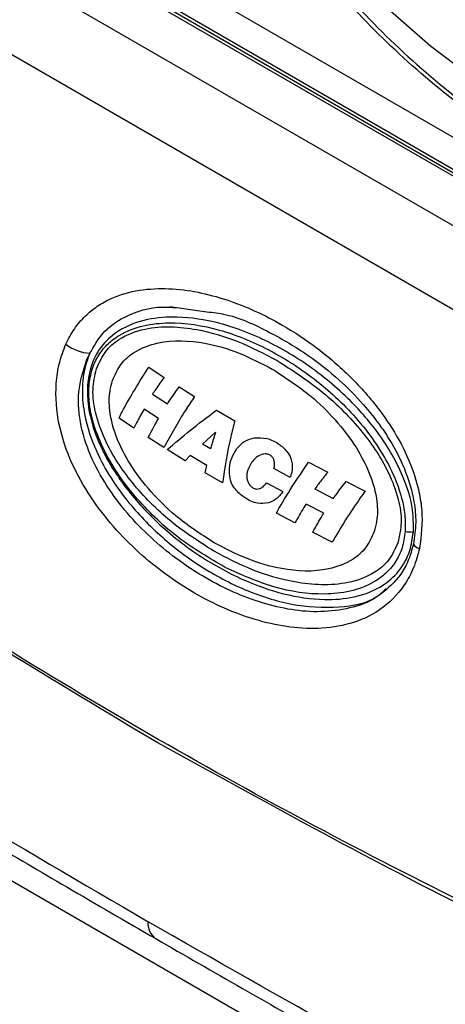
# Model space of a CAD drawing. Header units: inches. Extents: x 0.4 to 16.8, y 0 to 10.8.
# Tile 71 of 104: x 14.2553 to 14.331, y 7.6338 to 7.8086. Entities that reach past the tile are written whole.
import ezdxf

# ---------------------------------------------------------------- set-up
doc = ezdxf.new("R2010")
doc.units = ezdxf.units.IN
doc.header["$MEASUREMENT"] = 0

msp = doc.modelspace()

# ---------------------------------------------------------------- linework, layer by layer
at = {"color": 7, "linetype": 'Continuous'}
for p, q in [((14.5874979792, 7.6335226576), (14.056938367, 7.9398082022)), ((14.0582755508, 7.9402583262), (14.5884806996, 7.6341774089)), ((14.5884806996, 7.6334909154), (14.0582755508, 7.9395718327)), ((14.5798399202, 7.6291016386), (14.0505124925, 7.9346758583)), ((14.5722385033, 7.6185671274), (14.0429110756, 7.924141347)), ((14.521432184, 7.678531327), (14.1360452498, 7.9010104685)), ((14.2819975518, 7.7576244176), (14.288193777, 7.7567661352)), ((14.278268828, 7.7468724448), (14.2809992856, 7.7450659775)), ((14.2789089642, 7.7420869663), (14.2815740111, 7.7403892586)), ((14.2836490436, 7.7433897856), (14.2864197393, 7.7416512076)), ((14.2800001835, 7.7377548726), (14.2774359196, 7.7394240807)), ((14.290315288, 7.7392480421), (14.2935581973, 7.7373288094)), ((14.2756227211, 7.7360561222), (14.272994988, 7.7378562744)), ((14.2878162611, 7.7332364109), (14.2901276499, 7.7353208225)), ((14.2901276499, 7.7353208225), (14.2892594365, 7.7323748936)), ((14.2809730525, 7.7325936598), (14.2781737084, 7.7344092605)), ((14.2892594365, 7.7323748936), (14.2878162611, 7.7332364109)), ((14.2847141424, 7.7302736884), (14.2815418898, 7.7322627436)), ((14.285635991, 7.7311910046), (14.2847141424, 7.7302736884)), ((14.2885786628, 7.7294259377), (14.285635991, 7.7311910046)), ((14.3066723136, 7.7300222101), (14.310058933, 7.7282412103)), ((14.2883130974, 7.728136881), (14.2885786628, 7.7294259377)), ((14.2913706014, 7.7263202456), (14.2883130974, 7.728136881)), ((14.3033976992, 7.7272874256), (14.3004969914, 7.7288661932)), ((14.1305940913, 7.726914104), (14.4391413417, 7.5487935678)), ((14.2992022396, 7.7263622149), (14.3020957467, 7.7247831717)), ((14.3133165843, 7.7265657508), (14.3167236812, 7.7248518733)), ((14.3077765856, 7.7252658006), (14.3110531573, 7.7235689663)), ((14.3042355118, 7.7192368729), (14.3009505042, 7.7209657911)), ((14.309379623, 7.7209425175), (14.3062145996, 7.7225884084)), ((14.3108397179, 7.7158230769), (14.3073786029, 7.7175672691))]:
    msp.add_line(p, q, dxfattribs=at)
at = {"color": 7, "linetype": 'Continuous', "flags": 128}
for points in [[(14.2860028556, 7.8854675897), (14.2859104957, 7.8837159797), (14.286104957, 7.8742827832), (14.2874646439, 7.8648816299), (14.289982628, 7.8555604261), (14.2936460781, 7.8463666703), (14.2984363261, 7.8373472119), (14.304328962, 7.8285480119), (14.3112939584, 7.8200139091), (14.3192958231, 7.8117883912), (14.3282937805, 7.8039133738), (14.338241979, 7.7964289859), (14.3490897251, 7.7893733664), (14.3607817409, 7.782782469), (14.3732584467, 7.7766898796), (14.386456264, 7.7711266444), (14.4003079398, 7.7661211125), (14.4147428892, 7.761698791), (14.4296875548, 7.7578822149), (14.4450657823, 7.7546908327), (14.4607992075, 7.7521409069), (14.4768076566, 7.7502454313), (14.4930095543, 7.7490140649)], [(14.2673973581, 7.7436988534), (14.2673560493, 7.7436863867), (14.2673359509, 7.7436721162), (14.267337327, 7.7436562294), (14.2673601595, 7.743638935), (14.2674041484, 7.7436204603), (14.2674687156, 7.7436010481), (14.2675530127, 7.7435809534), (14.267655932, 7.7435604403)]]:
    msp.add_lwpolyline(points, dxfattribs=at)
at = {"color": 7, "linetype": 'Continuous'}
for centre, radius, start, end in [((14.268272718, 7.757014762), 0.0076750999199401, 231.9514031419, 266.6598979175), ((14.3256433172, 7.7333264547), 0.0157213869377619, 263.3498561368, 268.6468961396), ((14.3265919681, 7.716157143), 0.0014763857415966, 207.0678317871, 261.6764369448), ((14.281374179, 7.6480844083), 0.0032526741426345, 173.8879455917, 234.8006454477)]:
    msp.add_arc(centre, radius, start, end, dxfattribs=at)
for points, knots in [([(14.69603140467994, 7.774122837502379), (14.69145134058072, 7.771294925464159), (14.68229159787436, 7.765639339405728), (14.66616283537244, 7.758086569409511), (14.64812453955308, 7.75125521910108), (14.62788040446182, 7.745350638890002), (14.60580187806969, 7.74058765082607), (14.58217770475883, 7.737141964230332), (14.55739772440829, 7.735143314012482), (14.53191237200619, 7.734673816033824), (14.50621266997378, 7.735757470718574), (14.48079762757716, 7.738358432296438), (14.45614296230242, 7.742384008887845), (14.43267257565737, 7.74769307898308), (14.4107369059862, 7.754108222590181), (14.39059990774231, 7.761429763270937), (14.37243517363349, 7.769449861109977), (14.35610255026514, 7.778084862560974), (14.341277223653, 7.787437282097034), (14.32779123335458, 7.797687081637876), (14.31583494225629, 7.808899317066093), (14.30571521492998, 7.820963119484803), (14.29806179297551, 7.833723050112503), (14.29361894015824, 7.843621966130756), (14.29269227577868, 7.849206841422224), (14.29250337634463, 7.850345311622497)], [0, 0, 0, 0, 0.041575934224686, 0.0831483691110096, 0.1270517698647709, 0.1722941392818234, 0.2186630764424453, 0.2659085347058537, 0.3137494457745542, 0.3618829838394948, 0.4099957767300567, 0.4577760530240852, 0.5049255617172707, 0.5511701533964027, 0.5962681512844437, 0.6400160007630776, 0.6822510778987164, 0.7228518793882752, 0.763452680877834, 0.8056877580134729, 0.8494356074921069, 0.8945336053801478, 0.94077819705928, 0.9879277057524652, 1, 1, 1, 1]), ([(14.29388692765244, 7.846948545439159), (14.29455302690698, 7.844787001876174), (14.29609302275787, 7.839789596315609), (14.29983714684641, 7.832068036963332), (14.30572833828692, 7.822365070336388), (14.31431971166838, 7.811523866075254), (14.32635670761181, 7.799834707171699), (14.34034694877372, 7.788802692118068), (14.35128220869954, 7.78212562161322), (14.35672827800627, 7.778800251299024)], [0, 0, 0, 0, 0.087341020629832, 0.2019290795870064, 0.3148669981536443, 0.4882075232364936, 0.6601608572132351, 0.8307504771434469, 0.9999999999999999, 0.9999999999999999, 0.9999999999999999, 0.9999999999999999]), ([(14.50823610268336, 7.586182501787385), (14.48842542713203, 7.591885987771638), (14.44894828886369, 7.603251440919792), (14.39079118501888, 7.625431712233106), (14.33379101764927, 7.651277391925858), (14.27803648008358, 7.68115505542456), (14.22355406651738, 7.714915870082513), (14.1704423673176, 7.752636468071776), (14.11856121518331, 7.79397997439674), (14.08537670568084, 7.82456115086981), (14.06872402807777, 7.839907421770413)], [0, 0, 0, 0, 0.1260035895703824, 0.2510899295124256, 0.3757008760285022, 0.5000000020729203, 0.624301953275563, 0.7489100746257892, 0.8739978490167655, 1, 1, 1, 1]), ([(14.27813999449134, 7.681172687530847), (14.25997441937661, 7.692100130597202), (14.22359189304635, 7.713985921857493), (14.17070927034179, 7.75178009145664), (14.11892114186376, 7.792925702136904), (14.08578820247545, 7.823423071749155), (14.06915889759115, 7.838729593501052)], [0, 0, 0, 0, 0.2483420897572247, 0.4973865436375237, 0.7477400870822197, 1, 1, 1, 1]), ([(14.26354232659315, 7.750970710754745), (14.26401760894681, 7.751896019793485), (14.26498108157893, 7.753771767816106), (14.26692452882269, 7.755997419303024), (14.26913612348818, 7.757794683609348), (14.27232609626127, 7.759548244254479), (14.27661549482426, 7.760734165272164), (14.28356587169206, 7.761024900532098), (14.29221361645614, 7.759206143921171), (14.30102745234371, 7.75517916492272), (14.30830251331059, 7.75035757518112), (14.31414676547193, 7.745331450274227), (14.31900909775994, 7.739857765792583), (14.32282055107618, 7.73408040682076), (14.32510674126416, 7.729105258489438), (14.32630526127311, 7.724812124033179), (14.32706385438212, 7.720317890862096), (14.32665399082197, 7.716957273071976), (14.32637824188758, 7.714696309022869)], [0, 0, 0, 0, 0.0309895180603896, 0.0628206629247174, 0.0932916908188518, 0.1255301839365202, 0.1880385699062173, 0.2506616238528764, 0.3754596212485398, 0.4999271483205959, 0.5836291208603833, 0.666526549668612, 0.7492911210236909, 0.8118734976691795, 0.8744968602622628, 0.9067496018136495, 0.9372627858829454, 1, 1, 1, 1]), ([(14.26782554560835, 7.749352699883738), (14.26851713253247, 7.750573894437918), (14.27010035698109, 7.753369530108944), (14.27460290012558, 7.756429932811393), (14.27919762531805, 7.757726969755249), (14.28233557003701, 7.757519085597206), (14.28314520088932, 7.757465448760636)], [0, 0, 0, 0, 0.2007876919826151, 0.4596558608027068, 0.8605841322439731, 1, 1, 1, 1]), ([(14.28819377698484, 7.75676613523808), (14.2892997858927, 7.756648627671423), (14.2932378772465, 7.756230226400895), (14.29942367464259, 7.753378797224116), (14.3063072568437, 7.749376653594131), (14.3118696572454, 7.744954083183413), (14.31619427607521, 7.740617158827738), (14.31926258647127, 7.73677083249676), (14.32170852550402, 7.732999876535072), (14.32390407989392, 7.728708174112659), (14.32537426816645, 7.723920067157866), (14.32584306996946, 7.719234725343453), (14.3254693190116, 7.716760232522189), (14.3252759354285, 7.715479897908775)], [0, 0, 0, 0, 0.0639983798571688, 0.2278747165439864, 0.3693804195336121, 0.4896751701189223, 0.5905190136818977, 0.6739739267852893, 0.7276240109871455, 0.8011144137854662, 0.8926599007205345, 0.9444608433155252, 1, 1, 1, 1]), ([(14.32527207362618, 7.717609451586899), (14.32528470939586, 7.718709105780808), (14.32531958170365, 7.721743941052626), (14.32357340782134, 7.727915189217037), (14.31967710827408, 7.734723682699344), (14.31363700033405, 7.741691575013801), (14.30641296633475, 7.747622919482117), (14.29847663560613, 7.752108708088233), (14.29073995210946, 7.754917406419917), (14.28403681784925, 7.755973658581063), (14.27801675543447, 7.755567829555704), (14.27342170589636, 7.753931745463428), (14.26996966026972, 7.751026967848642), (14.26793958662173, 7.747570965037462), (14.26756303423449, 7.744881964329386), (14.26739735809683, 7.7436988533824)], [0, 0, 0, 0, 0.0335721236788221, 0.0926526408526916, 0.1955250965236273, 0.2885882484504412, 0.4102300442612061, 0.5317578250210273, 0.630187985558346, 0.7284229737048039, 0.7992287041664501, 0.8703905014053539, 0.9166467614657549, 0.9633261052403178, 1, 1, 1, 1]), ([(14.26765593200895, 7.743560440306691), (14.26779494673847, 7.744558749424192), (14.26807232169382, 7.746550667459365), (14.26933073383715, 7.749125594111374), (14.27102596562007, 7.751131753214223), (14.2736580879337, 7.753072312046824), (14.27731212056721, 7.754415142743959), (14.28331813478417, 7.755030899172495), (14.29086381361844, 7.753807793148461), (14.2995576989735, 7.750289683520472), (14.30776150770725, 7.745068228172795), (14.31401981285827, 7.739330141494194), (14.31841613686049, 7.733789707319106), (14.32127735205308, 7.729085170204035), (14.32305128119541, 7.724618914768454), (14.32386519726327, 7.720728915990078), (14.32383689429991, 7.718719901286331), (14.3238226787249, 7.717710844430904)], [0, 0, 0, 0, 0.032026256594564, 0.0639017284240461, 0.0956444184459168, 0.1272859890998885, 0.1898186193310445, 0.2523267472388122, 0.376702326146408, 0.5008903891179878, 0.6250695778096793, 0.7493234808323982, 0.811656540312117, 0.8741958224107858, 0.9365157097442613, 0.9681140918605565, 1, 1, 1, 1]), ([(14.26897276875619, 7.74658025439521), (14.26946739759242, 7.747667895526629), (14.27045559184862, 7.7498408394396), (14.27350136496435, 7.752389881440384), (14.27748921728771, 7.753843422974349), (14.2822035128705, 7.754189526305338), (14.28774268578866, 7.753545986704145), (14.2941246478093, 7.75168569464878), (14.29877694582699, 7.749259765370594), (14.30110494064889, 7.748045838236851)], [0, 0, 0, 0, 0.0827297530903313, 0.1652816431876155, 0.3066449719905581, 0.4397510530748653, 0.5731803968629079, 0.7864208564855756, 1, 1, 1, 1]), ([(14.32637824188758, 7.714696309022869), (14.32606042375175, 7.713535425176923), (14.32542414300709, 7.711211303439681), (14.3232224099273, 7.707202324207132), (14.31941544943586, 7.703443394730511), (14.31403013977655, 7.70109349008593), (14.30652881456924, 7.700052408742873), (14.29707413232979, 7.701601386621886), (14.28629412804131, 7.706371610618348), (14.27630911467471, 7.71359177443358), (14.26900545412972, 7.721717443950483), (14.26445914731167, 7.729728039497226), (14.26208504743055, 7.73657008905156), (14.26156862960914, 7.742814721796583), (14.26227652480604, 7.747674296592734), (14.26311850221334, 7.749866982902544), (14.26354232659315, 7.750970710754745)], [0, 0, 0, 0, 0.0315076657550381, 0.0630792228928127, 0.1255474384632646, 0.1882258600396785, 0.2506811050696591, 0.3754015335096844, 0.5001393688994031, 0.6244746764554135, 0.7494429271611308, 0.8121148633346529, 0.8747239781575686, 0.9372207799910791, 0.9683989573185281, 1, 1, 1, 1]), ([(14.27182516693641, 7.744524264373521), (14.27228979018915, 7.745547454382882), (14.27321813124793, 7.747591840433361), (14.27607710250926, 7.749996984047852), (14.28111151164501, 7.751849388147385), (14.2875897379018, 7.751532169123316), (14.29437706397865, 7.749576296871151), (14.29826315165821, 7.747557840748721), (14.30020763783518, 7.746547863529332)], [0, 0, 0, 0, 0.0884407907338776, 0.1767092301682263, 0.3254164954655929, 0.5953342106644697, 0.7975169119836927, 1, 1, 1, 1]), ([(14.26782554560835, 7.749352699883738), (14.26766614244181, 7.748970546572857), (14.26697155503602, 7.747305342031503), (14.26633572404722, 7.743935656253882), (14.26661476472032, 7.738512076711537), (14.26835858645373, 7.732920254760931), (14.27117303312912, 7.727607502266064), (14.27510527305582, 7.722114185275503), (14.28051992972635, 7.716508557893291), (14.28763045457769, 7.711203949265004), (14.29535395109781, 7.707111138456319), (14.30365395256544, 7.704459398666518), (14.31164786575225, 7.704017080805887), (14.31743780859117, 7.704975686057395), (14.31978551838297, 7.706895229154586), (14.32011125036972, 7.707161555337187)], [0, 0, 0, 0, 0.0140169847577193, 0.0610779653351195, 0.1088555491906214, 0.1855706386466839, 0.248982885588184, 0.3125377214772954, 0.4224642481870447, 0.532568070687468, 0.6495025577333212, 0.7663250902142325, 0.8837823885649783, 0.983875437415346, 1, 1, 1, 1]), ([(14.26723784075, 7.748127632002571), (14.26733054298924, 7.748336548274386), (14.26751526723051, 7.748752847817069), (14.26772237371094, 7.749153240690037), (14.26782554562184, 7.749352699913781)], [0, 0, 0, 0, 0.5018412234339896, 1, 1, 1, 1]), ([(14.32043101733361, 7.707535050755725), (14.31988120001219, 7.707026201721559), (14.31793659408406, 7.705226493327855), (14.31389563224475, 7.703968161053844), (14.30706978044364, 7.703071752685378), (14.29830197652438, 7.704646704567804), (14.28828005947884, 7.709092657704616), (14.27899044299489, 7.715791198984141), (14.27224922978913, 7.72321204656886), (14.26811286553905, 7.730372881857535), (14.26607478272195, 7.736210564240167), (14.26543302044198, 7.742456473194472), (14.26664565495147, 7.74626684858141), (14.26723784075, 7.748127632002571)], [0, 0, 0, 0, 0.0266739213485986, 0.0943409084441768, 0.1639401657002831, 0.3063508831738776, 0.4505391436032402, 0.5942288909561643, 0.736938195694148, 0.806839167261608, 0.8742991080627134, 0.9386144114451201, 1, 1, 1, 1]), ([(14.30110494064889, 7.748045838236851), (14.30371013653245, 7.746373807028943), (14.30891342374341, 7.743034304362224), (14.31569993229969, 7.736397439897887), (14.32039341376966, 7.729682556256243), (14.32264857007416, 7.723828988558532), (14.32335474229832, 7.719417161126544), (14.32278548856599, 7.716880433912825), (14.32251418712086, 7.715671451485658)], [0, 0, 0, 0, 0.2467519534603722, 0.4928309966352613, 0.713025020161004, 0.8272779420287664, 0.9176821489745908, 1, 1, 1, 1]), ([(14.28976584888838, 7.714250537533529), (14.28716663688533, 7.715923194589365), (14.28197519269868, 7.719264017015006), (14.27537363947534, 7.72590483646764), (14.2708700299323, 7.732612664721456), (14.26876083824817, 7.738447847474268), (14.26812541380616, 7.742844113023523), (14.26869903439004, 7.74537331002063), (14.26897276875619, 7.74658025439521)], [0, 0, 0, 0, 0.2470502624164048, 0.4934371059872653, 0.7136095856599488, 0.8277278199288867, 0.9177909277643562, 0.9999999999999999, 0.9999999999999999, 0.9999999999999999, 0.9999999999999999]), ([(14.2729949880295, 7.737856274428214), (14.27317257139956, 7.738214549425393), (14.27464589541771, 7.741186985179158), (14.2765735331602, 7.744212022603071), (14.27826882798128, 7.746872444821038)], [0, 0, 0, 0, 0.1205324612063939, 1, 1, 1, 1]), ([(14.30020763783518, 7.746547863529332), (14.30254333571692, 7.745040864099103), (14.30648855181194, 7.742495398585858), (14.31146316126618, 7.737647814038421), (14.3149937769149, 7.733067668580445), (14.31760390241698, 7.728172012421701), (14.31890779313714, 7.723653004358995), (14.31894338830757, 7.719972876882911), (14.31847749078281, 7.71828565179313), (14.3183119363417, 7.717686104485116)], [0, 0, 0, 0, 0.2517638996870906, 0.4252531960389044, 0.598347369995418, 0.7315034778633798, 0.8656614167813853, 0.9522634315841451, 0.9999999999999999, 0.9999999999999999, 0.9999999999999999, 0.9999999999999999]), ([(14.26739735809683, 7.7436988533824), (14.26739121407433, 7.742599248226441), (14.26737416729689, 7.739548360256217), (14.26916170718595, 7.733343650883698), (14.27312493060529, 7.726500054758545), (14.27923989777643, 7.71951879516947), (14.28652931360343, 7.713596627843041), (14.29448307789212, 7.709165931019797), (14.30218723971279, 7.706424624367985), (14.30882368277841, 7.705424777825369), (14.31478951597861, 7.705865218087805), (14.31934860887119, 7.70752671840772), (14.32276452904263, 7.710449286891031), (14.32473535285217, 7.713865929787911), (14.3251108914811, 7.716485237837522), (14.32527207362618, 7.717609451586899)], [0, 0, 0, 0, 0.0336311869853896, 0.0933107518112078, 0.1974036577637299, 0.291557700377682, 0.4140074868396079, 0.5363517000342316, 0.6338088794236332, 0.7310709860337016, 0.8015523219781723, 0.8723954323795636, 0.9185005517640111, 0.9650202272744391, 1, 1, 1, 1]), ([(14.28986669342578, 7.71571759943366), (14.28753562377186, 7.717223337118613), (14.28359261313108, 7.719770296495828), (14.27862809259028, 7.724619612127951), (14.27511141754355, 7.729199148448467), (14.27252399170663, 7.73408212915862), (14.27123744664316, 7.738570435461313), (14.27119617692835, 7.742236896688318), (14.27165881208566, 7.743919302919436), (14.27182516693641, 7.744524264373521)], [0, 0, 0, 0, 0.2517628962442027, 0.4258576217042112, 0.5995571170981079, 0.7323004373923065, 0.866037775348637, 0.951829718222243, 0.9999999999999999, 0.9999999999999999, 0.9999999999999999, 0.9999999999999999]), ([(14.28099928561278, 7.745065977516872), (14.28049321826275, 7.744365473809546), (14.27977605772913, 7.743372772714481), (14.27910614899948, 7.742379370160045), (14.27890896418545, 7.742086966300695)], [0, 0, 0, 0, 0.7056542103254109, 1, 1, 1, 1]), ([(14.29182728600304, 7.711344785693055), (14.28906245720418, 7.712961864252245), (14.28353071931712, 7.716197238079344), (14.2761086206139, 7.723157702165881), (14.27083098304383, 7.730458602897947), (14.26839682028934, 7.736678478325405), (14.26761025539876, 7.740557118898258), (14.26764063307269, 7.742554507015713), (14.26765593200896, 7.743560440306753)], [0, 0, 0, 0, 0.2489330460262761, 0.4980533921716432, 0.7478818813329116, 0.8732910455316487, 0.9361862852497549, 1, 1, 1, 1]), ([(14.2815740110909, 7.740389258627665), (14.28163926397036, 7.740487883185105), (14.28230133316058, 7.741488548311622), (14.28301011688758, 7.742488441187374), (14.28364904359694, 7.743389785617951)], [0, 0, 0, 0, 0.0985590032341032, 1, 1, 1, 1]), ([(14.28641973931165, 7.741651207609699), (14.28588480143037, 7.740865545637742), (14.28382713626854, 7.737843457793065), (14.28218688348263, 7.734826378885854), (14.28097305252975, 7.732593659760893)], [0, 0, 0, 0, 0.2599732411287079, 1, 1, 1, 1]), ([(14.27743591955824, 7.739424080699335), (14.27698643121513, 7.738623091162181), (14.27635411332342, 7.737496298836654), (14.2757867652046, 7.736379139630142), (14.27562272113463, 7.736056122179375)], [0, 0, 0, 0, 0.7108581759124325, 1, 1, 1, 1]), ([(14.28154188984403, 7.732262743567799), (14.28426639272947, 7.734549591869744), (14.28703748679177, 7.736875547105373), (14.29026108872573, 7.739208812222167), (14.29031528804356, 7.739248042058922)], [0, 0, 0, 0, 0.9831867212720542, 1, 1, 1, 1]), ([(14.27817370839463, 7.734409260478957), (14.2782415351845, 7.73454149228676), (14.27881053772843, 7.735650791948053), (14.27944305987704, 7.736769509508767), (14.28000018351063, 7.737754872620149)], [0, 0, 0, 0, 0.1192029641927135, 1, 1, 1, 1]), ([(14.29355819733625, 7.737328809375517), (14.29330930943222, 7.736384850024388), (14.29234352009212, 7.732721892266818), (14.29178510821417, 7.729047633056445), (14.29137060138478, 7.726320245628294)], [0, 0, 0, 0, 0.2577041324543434, 1, 1, 1, 1]), ([(14.29272490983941, 7.727034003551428), (14.29264747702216, 7.727673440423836), (14.29249273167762, 7.728951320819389), (14.29296036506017, 7.73084928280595), (14.29389738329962, 7.732542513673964), (14.29529698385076, 7.733853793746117), (14.29643499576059, 7.734189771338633), (14.29698145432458, 7.734351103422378)], [0, 0, 0, 0, 0.1879662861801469, 0.3756405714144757, 0.5781016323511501, 0.7974098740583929, 1, 1, 1, 1]), ([(14.29698145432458, 7.734351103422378), (14.29775187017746, 7.734366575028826), (14.29928611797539, 7.7343973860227), (14.3012872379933, 7.733393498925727), (14.30271069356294, 7.732130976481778), (14.30351306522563, 7.730863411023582), (14.3036897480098, 7.730047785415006), (14.30376165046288, 7.729715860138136)], [0, 0, 0, 0, 0.2723137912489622, 0.5423004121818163, 0.7563717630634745, 0.9008535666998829, 1, 1, 1, 1]), ([(14.14149752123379, 7.731902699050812), (14.16373490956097, 7.717726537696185), (14.20820265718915, 7.689378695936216), (14.25483000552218, 7.662078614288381), (14.27813999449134, 7.648430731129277)], [0, 0, 0, 0, 0.5000790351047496, 1, 1, 1, 1]), ([(14.30016654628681, 7.730949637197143), (14.30001513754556, 7.731088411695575), (14.29971257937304, 7.73136572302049), (14.29906266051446, 7.731521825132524), (14.29824071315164, 7.731412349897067), (14.29730421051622, 7.730896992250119), (14.29679878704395, 7.730255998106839), (14.29654254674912, 7.729931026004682)], [0, 0, 0, 0, 0.1366279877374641, 0.2730219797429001, 0.4702235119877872, 0.7314131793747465, 1, 1, 1, 1]), ([(14.29654254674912, 7.729931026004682), (14.29626770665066, 7.729469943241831), (14.29586817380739, 7.728799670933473), (14.29564133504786, 7.727732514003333), (14.29569319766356, 7.726959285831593), (14.29597183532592, 7.726264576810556), (14.2962579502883, 7.725927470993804), (14.29640742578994, 7.725751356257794)], [0, 0, 0, 0, 0.3641911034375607, 0.5294216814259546, 0.6963077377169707, 0.841341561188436, 1, 1, 1, 1]), ([(14.30049699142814, 7.7288661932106), (14.30056208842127, 7.729139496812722), (14.3006693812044, 7.729589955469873), (14.30057936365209, 7.730239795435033), (14.30039125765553, 7.730659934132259), (14.3002284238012, 7.730869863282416), (14.30016654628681, 7.730949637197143)], [0, 0, 0, 0, 0.3713158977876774, 0.6120024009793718, 0.8525593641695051, 1, 1, 1, 1]), ([(14.30095050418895, 7.720965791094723), (14.30101928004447, 7.721092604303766), (14.30264769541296, 7.72409517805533), (14.30470341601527, 7.727122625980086), (14.30667231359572, 7.730022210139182)], [0, 0, 0, 0, 0.0422348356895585, 1, 1, 1, 1]), ([(14.30376165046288, 7.729715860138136), (14.30376698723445, 7.729319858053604), (14.30377527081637, 7.728705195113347), (14.3035880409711, 7.727899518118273), (14.30346138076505, 7.727492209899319), (14.30339769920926, 7.727287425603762)], [0, 0, 0, 0, 0.473820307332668, 0.7354501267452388, 1, 1, 1, 1]), ([(14.14284193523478, 7.728907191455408), (14.14815738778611, 7.725483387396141), (14.15805214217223, 7.719109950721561), (14.17192389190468, 7.710320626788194), (14.18399443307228, 7.702748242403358), (14.19486457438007, 7.695994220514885), (14.20421126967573, 7.690236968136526), (14.21236105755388, 7.685253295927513), (14.21983816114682, 7.680707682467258), (14.22830744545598, 7.675591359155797), (14.23842884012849, 7.669522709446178), (14.25041543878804, 7.662401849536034), (14.2642882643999, 7.654239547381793), (14.27422573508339, 7.648481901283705), (14.2795009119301, 7.645425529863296)], [0, 0, 0, 0, 0.1202470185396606, 0.2238407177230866, 0.3108289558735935, 0.3891826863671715, 0.4647125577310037, 0.5169336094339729, 0.5681673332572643, 0.6283907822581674, 0.7016858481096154, 0.7880523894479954, 0.8874903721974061, 0.9999999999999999, 0.9999999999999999, 0.9999999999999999, 0.9999999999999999]), ([(14.31005893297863, 7.728241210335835), (14.30950725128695, 7.727541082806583), (14.30872729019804, 7.726551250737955), (14.30799183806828, 7.725556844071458), (14.30777658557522, 7.725265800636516)], [0, 0, 0, 0, 0.7073195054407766, 1, 1, 1, 1]), ([(14.29951895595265, 7.722774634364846), (14.29888057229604, 7.722706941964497), (14.29744019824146, 7.722554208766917), (14.29538647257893, 7.723550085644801), (14.29384450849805, 7.724885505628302), (14.29300600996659, 7.726104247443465), (14.29279925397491, 7.726788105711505), (14.29272490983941, 7.727034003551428)], [0, 0, 0, 0, 0.2423897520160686, 0.5468998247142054, 0.7891742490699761, 0.9241924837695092, 1, 1, 1, 1]), ([(14.29640742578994, 7.725751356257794), (14.29656697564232, 7.725614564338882), (14.29688623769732, 7.72534084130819), (14.29745694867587, 7.725215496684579), (14.29803624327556, 7.725312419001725), (14.29865666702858, 7.725670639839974), (14.29900379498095, 7.726110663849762), (14.29920223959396, 7.726362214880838)], [0, 0, 0, 0, 0.1758627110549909, 0.3519043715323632, 0.530920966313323, 0.7318389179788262, 1, 1, 1, 1]), ([(14.31105315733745, 7.723568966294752), (14.31120126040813, 7.723772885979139), (14.31192889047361, 7.724774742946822), (14.31270135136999, 7.725771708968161), (14.31331658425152, 7.726565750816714)], [0, 0, 0, 0, 0.2035417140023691, 0.9999999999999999, 0.9999999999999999, 0.9999999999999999, 0.9999999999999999]), ([(14.3020957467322, 7.724783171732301), (14.30191493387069, 7.724547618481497), (14.30155315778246, 7.724076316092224), (14.30073592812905, 7.723279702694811), (14.30000468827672, 7.722976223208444), (14.29951895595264, 7.722774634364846)], [0, 0, 0, 0, 0.251195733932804, 0.5026003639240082, 1, 1, 1, 1]), ([(14.31672368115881, 7.724851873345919), (14.31643042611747, 7.724455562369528), (14.31421956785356, 7.721467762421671), (14.31240960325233, 7.718444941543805), (14.31083971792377, 7.715823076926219)], [0, 0, 0, 0, 0.1326430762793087, 1, 1, 1, 1]), ([(14.30621459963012, 7.722588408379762), (14.30568768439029, 7.721726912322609), (14.30500309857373, 7.720607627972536), (14.30437920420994, 7.719493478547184), (14.30423551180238, 7.719236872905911)], [0, 0, 0, 0, 0.7696847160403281, 1, 1, 1, 1]), ([(14.30737860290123, 7.717567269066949), (14.30747589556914, 7.717740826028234), (14.30810483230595, 7.718862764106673), (14.30879566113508, 7.719989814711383), (14.30937962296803, 7.720942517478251)], [0, 0, 0, 0, 0.1546938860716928, 1, 1, 1, 1]), ([(14.3183119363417, 7.717686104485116), (14.31784958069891, 7.716669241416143), (14.31692578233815, 7.714637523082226), (14.31406731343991, 7.712247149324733), (14.30902099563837, 7.710404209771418), (14.30253178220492, 7.710722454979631), (14.29570627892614, 7.712679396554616), (14.29181419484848, 7.714704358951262), (14.28986669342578, 7.71571759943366)], [0, 0, 0, 0, 0.0880480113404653, 0.1759221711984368, 0.3241119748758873, 0.5935379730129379, 0.796616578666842, 1, 1, 1, 1]), ([(14.3238226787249, 7.717710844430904), (14.32368307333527, 7.716722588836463), (14.32340345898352, 7.714743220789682), (14.32212617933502, 7.712186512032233), (14.32040251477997, 7.710192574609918), (14.31773502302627, 7.708266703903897), (14.31404633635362, 7.706931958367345), (14.30800618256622, 7.706334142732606), (14.30041431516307, 7.707470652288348), (14.29468731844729, 7.710054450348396), (14.29182728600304, 7.711344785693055)], [0, 0, 0, 0, 0.0635338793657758, 0.1272514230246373, 0.1907485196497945, 0.25391594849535, 0.3786897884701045, 0.5035049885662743, 0.7520529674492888, 0.9999999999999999, 0.9999999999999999, 0.9999999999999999, 0.9999999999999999]), ([(14.32251418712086, 7.715671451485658), (14.32201772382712, 7.71459203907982), (14.32102594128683, 7.712435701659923), (14.31790655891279, 7.709902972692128), (14.31379925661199, 7.708453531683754), (14.30894948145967, 7.708106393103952), (14.3032767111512, 7.708749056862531), (14.29676202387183, 7.710608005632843), (14.29209913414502, 7.713035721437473), (14.28976584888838, 7.714250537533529)], [0, 0, 0, 0, 0.0822174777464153, 0.1642454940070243, 0.3054242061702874, 0.438762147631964, 0.572424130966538, 0.7860433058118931, 1, 1, 1, 1]), ([(14.32527241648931, 7.71544601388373), (14.32500399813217, 7.714482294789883), (14.32446914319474, 7.712561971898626), (14.32266328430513, 7.709204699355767), (14.32070316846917, 7.707583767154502), (14.31939492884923, 7.706501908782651)], [0, 0, 0, 0, 0.2509609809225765, 0.500069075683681, 1, 1, 1, 1]), ([(14.50746111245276, 7.585703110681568), (14.48768732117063, 7.59141164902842), (14.44828917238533, 7.602785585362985), (14.39030243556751, 7.625011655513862), (14.33341688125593, 7.650585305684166), (14.29654826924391, 7.670986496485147), (14.27813999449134, 7.681172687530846)], [0, 0, 0, 0, 0.2522599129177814, 0.5026134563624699, 0.7516579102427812, 0.9999999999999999, 0.9999999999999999, 0.9999999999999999, 0.9999999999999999]), ([(14.42317224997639, 7.569295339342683), (14.39848774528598, 7.582206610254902), (14.34912653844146, 7.608025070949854), (14.30179968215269, 7.63496359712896), (14.27813999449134, 7.648430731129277)], [0, 0, 0, 0, 0.5000790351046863, 1, 1, 1, 1]), ([(14.27950091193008, 7.645425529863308), (14.28462496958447, 7.642477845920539), (14.29422750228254, 7.636953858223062), (14.30776707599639, 7.629279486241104), (14.31940949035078, 7.622740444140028), (14.32913366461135, 7.617325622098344), (14.33715276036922, 7.612890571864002), (14.3452957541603, 7.608412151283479), (14.35518787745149, 7.603006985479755), (14.36824224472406, 7.595937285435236), (14.38427425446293, 7.587354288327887), (14.40332370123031, 7.577280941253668), (14.41712901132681, 7.570126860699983), (14.4245232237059, 7.566295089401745)], [0, 0, 0, 0, 0.1088834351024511, 0.2040485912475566, 0.2854959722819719, 0.3532258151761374, 0.407238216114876, 0.4524816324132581, 0.5223163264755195, 0.6119857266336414, 0.7214897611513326, 0.8508281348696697, 1, 1, 1, 1])]:
    msp.add_open_spline(points, degree=3, knots=knots, dxfattribs=at)

doc.saveas('drawing.dxf')
